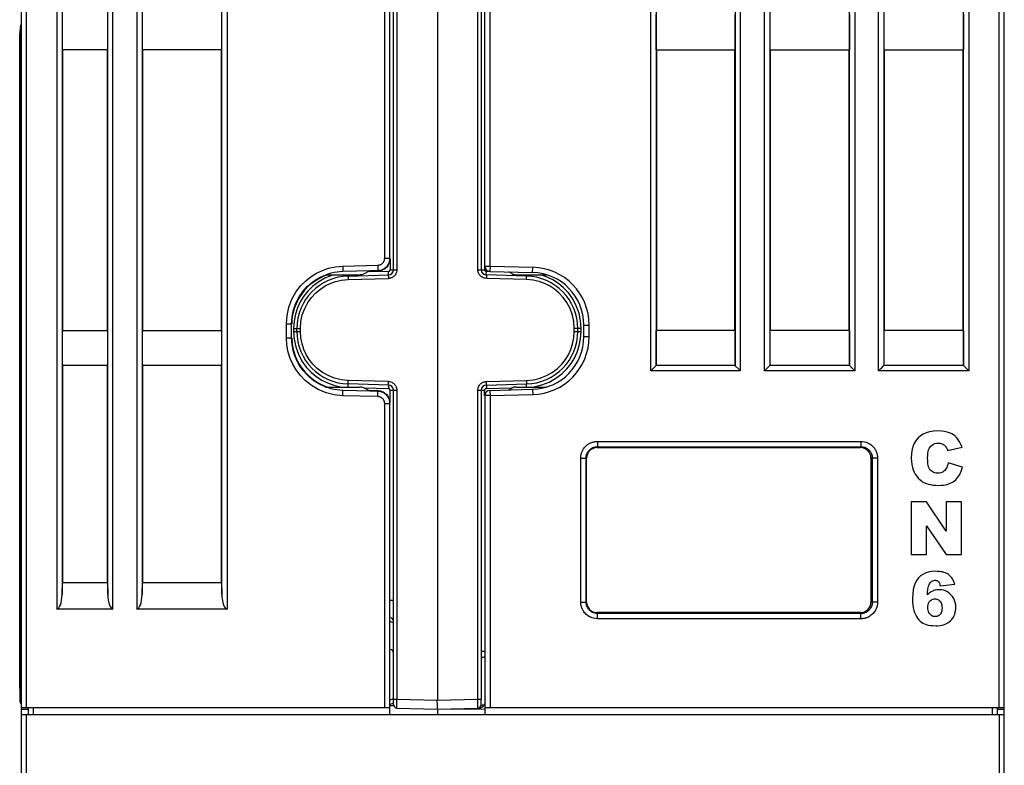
# Model space of a CAD drawing. Header units: millimetres. Extents: x -536 to 1170, y -857 to -283.
# Tile 7 of 38: x 518 to 575, y -749 to -707. Entities that reach past the tile are written whole.
import ezdxf

# ---------------------------------------------------------------- set-up
doc = ezdxf.new("R2010")
doc.units = ezdxf.units.MM
doc.header["$LTSCALE"] = 30.734
doc.layers.get('0').update_dxf_attribs({"linetype": 'CONTINUOUS'})
doc.layers.add('02___PRT_ALL_AXES', color=7, linetype='CONTINUOUS')
doc.layers.add('ECAD_05041022', color=7, linetype='CONTINUOUS')

msp = doc.modelspace()

# ---------------------------------------------------------------- linework, layer by layer
at = {"linetype": 'Continuous'}
for p, q in [((574.528, -762.861), (574.528, -591.161)), ((518.528, -762.861), (518.528, -595.392)), ((518.828, -745.761), (518.828, -595.392)), ((574.228, -745.761), (574.228, -595.242)), ((520.549, -598.791), (520.549, -740.161)), ((523.747, -740.161), (523.747, -598.791)), ((525.109, -598.791), (525.109, -740.161)), ((530.247, -598.791), (530.247, -740.161)), ((554.387, -726.591), (554.387, -598.791)), ((559.489, -598.791), (559.489, -726.591)), ((520.848, -599.613), (520.848, -739.34)), ((523.448, -739.34), (523.448, -599.613)), ((525.408, -599.613), (525.408, -739.34)), ((529.948, -739.34), (529.948, -599.613)), ((554.686, -599.613), (554.686, -726.292)), ((559.19, -599.613), (559.19, -726.292)), ((539.728, -720.825), (539.728, -687.422)), ((544.728, -687.422), (544.728, -720.825)), ((539.925, -688.149), (539.925, -720.825)), ((544.532, -720.825), (544.532, -688.149)), ((560.869, -726.591), (560.869, -688.291)), ((561.168, -688.291), (561.168, -726.292)), ((565.708, -726.292), (565.708, -688.291)), ((566.007, -688.291), (566.007, -726.591)), ((567.369, -726.591), (567.369, -688.291)), ((567.668, -688.291), (567.668, -726.292)), ((572.208, -726.292), (572.208, -688.291)), ((572.507, -688.291), (572.507, -726.591)), ((539.228, -720.166), (539.228, -693.452)), ((539.528, -720.166), (539.528, -693.452)), ((544.928, -720.621), (544.928, -693.454)), ((545.228, -720.621), (545.228, -693.454)), ((520.851, -706.291), (520.851, -708.291)), ((523.446, -708.291), (523.446, -706.291)), ((525.411, -706.291), (525.411, -708.291)), ((529.946, -708.291), (529.946, -706.291)), ((554.688, -708.291), (554.688, -706.291)), ((559.188, -708.291), (559.188, -706.291)), ((561.171, -706.291), (561.171, -708.291)), ((565.706, -706.291), (565.706, -708.291)), ((567.671, -706.291), (567.671, -708.291)), ((572.206, -706.291), (572.206, -708.291)), ((518.434, -707.483), (518.5, -706.905)), ((518.436, -707.449), (518.502, -706.871)), ((518.502, -706.876), (518.5, -706.905)), ((518.5, -706.905), (518.502, -706.876)), ((518.5, -745.433), (518.5, -706.905)), ((518.502, -706.871), (518.502, -706.876)), ((518.434, -707.483), (518.436, -707.449)), ((518.434, -707.483), (518.434, -707.483)), ((518.434, -744.691), (518.434, -707.483)), ((523.446, -708.291), (520.851, -708.291)), ((520.868, -708.291), (520.868, -724.291)), ((523.428, -724.291), (523.428, -708.291)), ((529.946, -708.291), (525.411, -708.291)), ((525.428, -708.291), (525.428, -724.291)), ((529.928, -724.291), (529.928, -708.291)), ((554.688, -708.291), (559.188, -708.291)), ((554.706, -708.291), (554.706, -724.291)), ((559.171, -724.291), (559.171, -708.291)), ((561.171, -708.291), (565.706, -708.291)), ((561.188, -708.291), (561.188, -724.291)), ((565.688, -724.291), (565.688, -708.291)), ((567.671, -708.291), (572.206, -708.291)), ((567.688, -708.291), (567.688, -724.291)), ((572.188, -724.291), (572.188, -708.291)), ((539.228, -720.166), (539.528, -720.166)), ((539.533, -720.202), (539.533, -720.825)), ((535.676, -720.862), (536.028, -720.742)), ((536.028, -720.742), (536.418, -720.661)), ((536.418, -720.661), (536.842, -720.618)), ((536.842, -720.618), (538.839, -720.566)), ((536.842, -720.618), (536.85, -720.918)), ((538.839, -720.566), (538.846, -720.866)), ((539.431, -720.561), (539.4, -720.609)), ((544.923, -720.621), (544.923, -720.825)), ((544.928, -720.621), (545.228, -720.621)), ((545.228, -720.621), (545.22, -720.921)), ((545.228, -720.621), (547.665, -720.685)), ((547.657, -720.985), (547.665, -720.685)), ((535.348, -721.02), (535.676, -720.862)), ((535.867, -721.111), (537.81, -721.111)), ((536.85, -720.918), (538.395, -720.878)), ((537.15, -721.185), (539.436, -721.125)), ((537.151, -721.385), (539.438, -721.325)), ((538.034, -721.058), (538.395, -720.878)), ((539.436, -720.925), (538.238, -720.956)), ((538.396, -720.877), (538.846, -720.866)), ((538.846, -720.905), (538.397, -720.917)), ((538.846, -720.866), (538.846, -720.905)), ((538.904, -720.902), (538.846, -720.905)), ((539.478, -721.322), (539.438, -721.325)), ((539.533, -720.825), (539.925, -720.825)), ((544.532, -720.825), (544.923, -720.825)), ((544.534, -720.867), (544.532, -720.825)), ((547.305, -721.385), (545.019, -721.325)), ((545.22, -720.93), (545.02, -720.925)), ((547.307, -721.185), (545.02, -721.125)), ((545.021, -721.152), (545.021, -721.183)), ((545.22, -720.921), (547.657, -720.985)), ((546.463, -721.045), (546.294, -720.949)), ((546.711, -721.111), (548.444, -721.111)), ((536.777, -721.424), (537.151, -721.385)), ((533.628, -723.919), (533.666, -723.43)), ((534.142, -723.356), (534.067, -723.753)), ((533.628, -723.919), (533.928, -723.919)), ((533.628, -724.703), (533.628, -723.919)), ((533.928, -724.703), (533.928, -723.919)), ((533.947, -723.628), (533.93, -723.919)), ((534.067, -723.753), (534.033, -724.184)), ((534.425, -724.184), (534.455, -723.784)), ((550.578, -723.984), (550.878, -723.984)), ((550.578, -724.639), (550.578, -723.984)), ((550.878, -724.639), (550.878, -723.984)), ((520.851, -724.291), (523.446, -724.291)), ((520.851, -724.291), (520.851, -726.291)), ((523.446, -726.291), (523.446, -724.291)), ((525.411, -724.291), (529.946, -724.291)), ((525.411, -724.291), (525.411, -726.291)), ((529.946, -726.291), (529.946, -724.291)), ((533.628, -724.703), (533.928, -724.703)), ((533.66, -725.128), (533.628, -724.703)), ((533.931, -724.703), (533.95, -725.024)), ((534.033, -724.184), (534.425, -724.184)), ((534.033, -724.184), (534.033, -724.339)), ((534.033, -724.339), (534.425, -724.339)), ((534.033, -724.339), (534.066, -724.789)), ((534.228, -724.339), (534.228, -724.184)), ((534.425, -724.339), (534.425, -724.184)), ((534.454, -724.714), (534.425, -724.339)), ((550.578, -724.639), (550.878, -724.639)), ((559.188, -724.291), (554.688, -724.291)), ((554.688, -726.291), (554.688, -724.291)), ((559.188, -726.291), (559.188, -724.291)), ((565.706, -724.291), (561.171, -724.291)), ((561.171, -724.291), (561.171, -726.291)), ((565.706, -724.291), (565.706, -726.291)), ((572.206, -724.291), (567.671, -724.291)), ((567.671, -724.291), (567.671, -726.291)), ((572.206, -724.291), (572.206, -726.291)), ((534.066, -724.789), (534.157, -725.22)), ((523.446, -726.291), (520.851, -726.291)), ((520.868, -726.291), (520.868, -738.661)), ((523.428, -738.661), (523.428, -726.291)), ((529.946, -726.291), (525.411, -726.291)), ((525.428, -726.291), (525.428, -738.661)), ((529.928, -738.661), (529.928, -726.291)), ((559.188, -726.291), (554.688, -726.291)), ((559.222, -726.324), (559.381, -726.483)), ((565.706, -726.291), (561.171, -726.291)), ((565.74, -726.324), (565.899, -726.483)), ((572.206, -726.291), (567.671, -726.291)), ((572.24, -726.324), (572.399, -726.483)), ((559.489, -726.591), (554.387, -726.591)), ((566.007, -726.591), (560.869, -726.591)), ((572.507, -726.591), (567.369, -726.591)), ((535.867, -727.511), (537.81, -727.511)), ((536.325, -727.407), (536.72, -727.493)), ((537.151, -727.138), (536.752, -727.097)), ((539.436, -727.398), (537.15, -727.338)), ((539.438, -727.198), (537.151, -727.138)), ((544.978, -727.2), (545.019, -727.198)), ((545.019, -727.198), (547.305, -727.138)), ((545.02, -727.398), (547.307, -727.338)), ((546.711, -727.511), (548.444, -727.511)), ((535.892, -727.838), (535.447, -727.651)), ((536.354, -727.954), (535.892, -727.838)), ((536.842, -728.004), (536.354, -727.954)), ((536.842, -728.004), (536.85, -727.704)), ((538.839, -728.056), (536.842, -728.004)), ((538.395, -727.745), (536.85, -727.704)), ((538.034, -727.561), (539.436, -727.597)), ((538.395, -727.745), (538.034, -727.564)), ((538.846, -727.757), (538.396, -727.745)), ((538.397, -727.705), (538.846, -727.717)), ((538.839, -728.056), (538.846, -727.757)), ((538.846, -727.717), (538.846, -727.757)), ((538.907, -727.761), (538.846, -727.757)), ((539.255, -727.902), (539.216, -727.874)), ((539.391, -728.001), (539.431, -728.061)), ((539.473, -728.147), (539.431, -728.061)), ((539.533, -727.697), (539.925, -727.697)), ((539.533, -728.42), (539.533, -727.697)), ((539.728, -745.301), (539.728, -727.697)), ((539.923, -727.655), (539.925, -727.697)), ((539.925, -727.697), (539.925, -745.301)), ((544.532, -727.697), (544.923, -727.697)), ((544.532, -745.301), (544.532, -727.697)), ((544.728, -727.697), (544.728, -745.301)), ((544.923, -728.001), (544.923, -727.697)), ((545.228, -728.001), (544.928, -728.001)), ((544.928, -728.001), (544.928, -746.161)), ((545.02, -727.597), (546.462, -727.56)), ((545.22, -727.701), (547.657, -727.638)), ((545.22, -727.701), (545.228, -728.001)), ((545.228, -728.001), (547.665, -727.938)), ((545.228, -728.001), (545.228, -745.761)), ((546.294, -727.673), (546.463, -727.577)), ((547.657, -727.638), (547.665, -727.938)), ((539.228, -728.457), (539.528, -728.457)), ((539.228, -745.761), (539.228, -728.457)), ((539.504, -728.236), (539.473, -728.147)), ((539.528, -746.161), (539.528, -728.457)), ((551.348, -730.612), (566.351, -730.605)), ((551.348, -730.612), (551.348, -730.912)), ((551.348, -730.912), (566.351, -730.904)), ((566.351, -730.904), (566.328, -730.961)), ((566.351, -730.605), (566.351, -730.904)), ((551.348, -730.912), (551.328, -730.961)), ((551.328, -730.961), (566.328, -730.961)), ((571.299, -731.125), (572.118, -730.943)), ((550.399, -731.561), (550.728, -731.561)), ((550.399, -739.761), (550.399, -731.561)), ((550.699, -739.761), (550.699, -731.561)), ((550.728, -739.761), (550.728, -731.561)), ((567.308, -731.561), (566.928, -731.561)), ((566.928, -731.561), (566.928, -739.761)), ((567.008, -731.561), (567.008, -739.761)), ((567.308, -731.561), (567.308, -739.761)), ((572.146, -732.079), (571.334, -731.833)), ((570.094, -734.061), (569.228, -734.061)), ((569.228, -734.061), (569.228, -737.061)), ((571.223, -735.723), (570.094, -734.061)), ((572.097, -734.061), (571.223, -734.061)), ((571.223, -734.061), (571.223, -735.723)), ((572.097, -737.061), (572.097, -734.061)), ((570.1, -735.416), (571.223, -737.061)), ((570.1, -737.061), (570.1, -735.416)), ((569.228, -737.061), (570.1, -737.061)), ((571.223, -737.061), (572.097, -737.061)), ((520.848, -739.34), (520.868, -738.661)), ((523.428, -738.661), (520.868, -738.661)), ((523.428, -738.661), (523.448, -739.34)), ((525.408, -739.34), (525.428, -738.661)), ((529.928, -738.661), (525.428, -738.661)), ((529.928, -738.661), (529.948, -739.34)), ((570.878, -738.839), (571.707, -738.736)), ((539.533, -739.656), (539.728, -739.656)), ((550.399, -739.761), (550.728, -739.761)), ((567.308, -739.761), (566.928, -739.761)), ((523.747, -740.161), (520.549, -740.161)), ((530.247, -740.161), (525.109, -740.161)), ((566.328, -740.361), (551.328, -740.361)), ((551.348, -740.411), (551.328, -740.361)), ((566.351, -740.418), (551.348, -740.411)), ((551.348, -740.71), (551.348, -740.411)), ((566.351, -740.418), (566.328, -740.361)), ((566.351, -740.718), (566.351, -740.418)), ((566.351, -740.718), (551.348, -740.71)), ((518.434, -744.691), (518.434, -744.691)), ((518.5, -745.433), (518.458, -745.39)), ((518.468, -745.468), (518.458, -745.39)), ((518.498, -745.54), (518.468, -745.468)), ((518.528, -745.761), (539.528, -745.761)), ((518.528, -745.872), (518.928, -745.872)), ((518.928, -746.161), (518.928, -745.761)), ((519.228, -746.161), (519.228, -745.761)), ((539.528, -745.652), (539.728, -745.651)), ((544.928, -745.761), (574.528, -745.761)), ((573.828, -745.761), (573.828, -746.161)), ((574.128, -745.761), (574.128, -746.161)), ((574.128, -745.872), (574.528, -745.872)), ((518.528, -746.161), (574.528, -746.161)), ((518.828, -763.161), (518.828, -746.161)), ((574.228, -746.161), (574.228, -763.161))]:
    msp.add_line(p, q, dxfattribs=at)
for points in [[(518.436, -707.449), (518.435, -707.455), (518.435, -707.462), (518.434, -707.468), (518.434, -707.474), (518.434, -707.48), (518.434, -707.483)], [(538.839, -720.566), (538.866, -720.564), (538.894, -720.561), (538.922, -720.555), (538.951, -720.547), (538.981, -720.536), (539.011, -720.522), (539.041, -720.504), (539.071, -720.484), (539.098, -720.461), (539.122, -720.437), (539.143, -720.413), (539.16, -720.389), (539.175, -720.365), (539.188, -720.341), (539.199, -720.317), (539.208, -720.291), (539.216, -720.264), (539.222, -720.234), (539.226, -720.202), (539.228, -720.166)], [(539.431, -720.561), (539.473, -720.475), (539.504, -720.386), (539.522, -720.295), (539.528, -720.202)], [(539.518, -720.286), (539.525, -720.228), (539.528, -720.166)], [(539.208, -720.794), (539.169, -720.817), (539.13, -720.837), (539.09, -720.855), (539.048, -720.87), (539.004, -720.883), (538.956, -720.894), (538.904, -720.902)], [(539.043, -720.832), (539.095, -720.813), (539.148, -720.788), (539.202, -720.758), (539.253, -720.722)], [(539.4, -720.609), (539.365, -720.654), (539.327, -720.696), (539.288, -720.734), (539.248, -720.766), (539.208, -720.794)], [(539.253, -720.722), (539.3, -720.682), (539.343, -720.64), (539.379, -720.598)], [(539.379, -720.598), (539.41, -720.556), (539.435, -720.514), (539.458, -720.472), (539.477, -720.429), (539.493, -720.385), (539.507, -720.337), (539.518, -720.286)], [(533.666, -723.43), (533.769, -722.964), (533.945, -722.514), (534.172, -722.103), (534.44, -721.751), (534.733, -721.453), (535.033, -721.213), (535.348, -721.02)], [(533.928, -723.919), (533.956, -723.511), (534.038, -723.113), (534.174, -722.728), (534.356, -722.373), (534.572, -722.061), (534.811, -721.792), (535.06, -721.57), (535.319, -721.385), (535.59, -721.232), (535.866, -721.111)], [(535.469, -721.338), (535.166, -721.531), (534.894, -721.754), (534.66, -721.996), (534.464, -722.249), (534.306, -722.503), (534.178, -722.763), (534.076, -723.031), (533.998, -723.315), (533.947, -723.628)], [(535.999, -721.111), (535.792, -721.182), (535.469, -721.338)], [(536.271, -721.132), (535.856, -721.297), (535.473, -721.511)], [(535.867, -721.111), (536.026, -721.056), (536.187, -721.01), (536.35, -720.973), (536.516, -720.946), (536.682, -720.927), (536.85, -720.918)], [(537.15, -721.185), (537.149, -721.192), (537.149, -721.211), (537.149, -721.243), (537.149, -721.285), (537.15, -721.333), (537.151, -721.385)], [(537.152, -721.111), (537.152, -721.126), (537.152, -721.158), (537.151, -721.178), (537.15, -721.185)], [(538.846, -720.866), (538.894, -720.863), (538.943, -720.856), (538.992, -720.846), (539.043, -720.832)], [(539.436, -721.125), (539.435, -721.132), (539.435, -721.152), (539.435, -721.183), (539.436, -721.225), (539.436, -721.273), (539.438, -721.325)], [(539.436, -720.925), (539.445, -720.924), (539.455, -720.923), (539.464, -720.92), (539.473, -720.917), (539.482, -720.912), (539.491, -720.907), (539.499, -720.9), (539.507, -720.893), (539.514, -720.884), (539.52, -720.874)], [(539.436, -721.125), (539.437, -721.118), (539.437, -721.098), (539.438, -721.066), (539.437, -721.025), (539.437, -720.977), (539.436, -720.925)], [(539.861, -721.069), (539.832, -721.115), (539.8, -721.155), (539.766, -721.19), (539.732, -721.219), (539.697, -721.244), (539.662, -721.265), (539.627, -721.282), (539.591, -721.297), (539.554, -721.308), (539.517, -721.316), (539.478, -721.322)], [(539.52, -720.874), (539.526, -720.864), (539.53, -720.852), (539.532, -720.839), (539.533, -720.825)], [(539.925, -720.825), (539.919, -720.894), (539.907, -720.958), (539.886, -721.017), (539.861, -721.069)], [(544.778, -721.256), (544.734, -721.226), (544.694, -721.194), (544.661, -721.161), (544.633, -721.126), (544.608, -721.091), (544.588, -721.056), (544.571, -721.02), (544.558, -720.984), (544.547, -720.946), (544.539, -720.908), (544.534, -720.867)], [(545.019, -721.325), (544.95, -721.317), (544.887, -721.304), (544.83, -721.282), (544.778, -721.256)], [(544.923, -720.825), (544.923, -720.835), (544.925, -720.844), (544.927, -720.854)], [(544.927, -720.854), (544.93, -720.863), (544.935, -720.872), (544.94, -720.881), (544.946, -720.889), (544.954, -720.897), (544.962, -720.904), (544.972, -720.911)], [(544.972, -720.911), (544.982, -720.916), (544.994, -720.921), (545.007, -720.923), (545.02, -720.925)], [(545.02, -721.125), (545.019, -721.118), (545.018, -721.098), (545.018, -721.066), (545.018, -721.025), (545.019, -720.977), (545.02, -720.925)], [(545.021, -721.183), (545.021, -721.225), (545.02, -721.273), (545.019, -721.325)], [(545.02, -721.125), (545.021, -721.132), (545.021, -721.152)], [(535.473, -721.511), (535.137, -721.767), (534.846, -722.053), (534.609, -722.35), (534.416, -722.665), (534.259, -722.997), (534.142, -723.356)], [(534.455, -723.784), (534.536, -723.403), (534.67, -723.039), (534.848, -722.703), (535.066, -722.402), (535.311, -722.14), (535.566, -721.926), (535.838, -721.751), (536.124, -721.607), (536.433, -721.498), (536.777, -721.424)], [(535.866, -727.511), (535.479, -727.332), (535.137, -727.112), (534.843, -726.862), (534.597, -726.593), (534.4, -726.319), (534.24, -726.037), (534.113, -725.742), (534.017, -725.427), (533.952, -725.078), (533.928, -724.703)], [(536.752, -727.097), (536.374, -727.006), (536.014, -726.862), (535.682, -726.675), (535.387, -726.45), (535.132, -726.199), (534.924, -725.937), (534.756, -725.661), (534.62, -725.372), (534.519, -725.059), (534.454, -724.714)], [(535.447, -727.651), (535.042, -727.413), (534.698, -727.136), (534.408, -726.835), (534.176, -726.528), (533.991, -726.208), (533.841, -725.876), (533.731, -725.521), (533.66, -725.128)], [(533.95, -725.024), (534.016, -725.381), (534.123, -725.726), (534.27, -726.053), (534.456, -726.361), (534.671, -726.639), (534.906, -726.879), (535.154, -727.082), (535.403, -727.247)], [(534.157, -725.22), (534.311, -725.639), (534.516, -726.028), (534.763, -726.371), (535.04, -726.669), (535.331, -726.914), (535.642, -727.115)], [(554.543, -726.435), (554.654, -726.324), (554.674, -726.303), (554.686, -726.292)], [(559.19, -726.292), (559.202, -726.303), (559.222, -726.324)], [(561.026, -726.435), (561.136, -726.324), (561.157, -726.303), (561.168, -726.292)], [(565.708, -726.292), (565.719, -726.303), (565.74, -726.324)], [(567.526, -726.435), (567.636, -726.324), (567.657, -726.303), (567.668, -726.292)], [(572.208, -726.292), (572.219, -726.303), (572.24, -726.324)], [(554.387, -726.591), (554.443, -726.536), (554.495, -726.483), (554.543, -726.435)], [(559.381, -726.483), (559.433, -726.536), (559.489, -726.591)], [(560.869, -726.591), (560.926, -726.536), (560.978, -726.483), (561.026, -726.435)], [(565.899, -726.483), (565.951, -726.536), (566.007, -726.591)], [(567.369, -726.591), (567.426, -726.536), (567.478, -726.483), (567.526, -726.435)], [(572.399, -726.483), (572.451, -726.536), (572.507, -726.591)], [(535.403, -727.247), (535.659, -727.382), (535.924, -727.491), (535.991, -727.511)], [(535.642, -727.115), (535.969, -727.281), (536.325, -727.407)], [(536.85, -727.704), (536.682, -727.695), (536.516, -727.677), (536.35, -727.649), (536.187, -727.612), (536.026, -727.566), (535.867, -727.511)], [(537.15, -727.338), (537.149, -727.331), (537.149, -727.311), (537.149, -727.279), (537.149, -727.238), (537.15, -727.189), (537.151, -727.138)], [(537.15, -727.538), (537.151, -727.486), (537.152, -727.438), (537.152, -727.396), (537.152, -727.365), (537.151, -727.345), (537.15, -727.338)], [(539.436, -727.398), (539.435, -727.391), (539.435, -727.371), (539.435, -727.339), (539.436, -727.298), (539.436, -727.249), (539.438, -727.198)], [(539.436, -727.398), (539.437, -727.404), (539.438, -727.424), (539.438, -727.456), (539.438, -727.498), (539.437, -727.546), (539.436, -727.597)], [(539.438, -727.198), (539.506, -727.205), (539.569, -727.219), (539.626, -727.24), (539.678, -727.266)], [(539.678, -727.266), (539.723, -727.296), (539.762, -727.328), (539.795, -727.362), (539.824, -727.396), (539.848, -727.431), (539.868, -727.466), (539.885, -727.502), (539.899, -727.539), (539.91, -727.576), (539.918, -727.615), (539.923, -727.655)], [(544.532, -727.697), (544.537, -727.628), (544.55, -727.564), (544.57, -727.506), (544.595, -727.453)], [(544.595, -727.453), (544.624, -727.407), (544.656, -727.367), (544.69, -727.332), (544.724, -727.303), (544.759, -727.278), (544.794, -727.257), (544.83, -727.24), (544.866, -727.226), (544.902, -727.214), (544.94, -727.206), (544.978, -727.2)], [(545.02, -727.398), (545.021, -727.391), (545.021, -727.371), (545.021, -727.339), (545.021, -727.298), (545.02, -727.249), (545.019, -727.198)], [(545.02, -727.398), (545.019, -727.404), (545.019, -727.424), (545.019, -727.456), (545.019, -727.498), (545.019, -727.546), (545.02, -727.597)], [(539.228, -728.457), (539.227, -728.431), (539.225, -728.406), (539.221, -728.381), (539.215, -728.356), (539.208, -728.331), (539.199, -728.306), (539.187, -728.281), (539.174, -728.255), (539.157, -728.229), (539.138, -728.204), (539.117, -728.18), (539.095, -728.158), (539.072, -728.139), (539.05, -728.123), (539.028, -728.11), (539.005, -728.098), (538.983, -728.087), (538.959, -728.078), (538.933, -728.07), (538.905, -728.064), (538.873, -728.059), (538.839, -728.056)], [(538.846, -727.717), (538.891, -727.72), (538.937, -727.725), (538.984, -727.734), (539.033, -727.747)], [(539.216, -727.874), (539.177, -727.85), (539.138, -727.829), (539.098, -727.811), (539.056, -727.795), (539.011, -727.781), (538.962, -727.769), (538.907, -727.761)], [(539.033, -727.747), (539.083, -727.765), (539.135, -727.788), (539.189, -727.817), (539.243, -727.853), (539.296, -727.896), (539.346, -727.945), (539.391, -728.001)], [(539.371, -728.014), (539.334, -727.972), (539.294, -727.934), (539.255, -727.902)], [(539.493, -728.237), (539.477, -728.193), (539.457, -728.149), (539.433, -728.104), (539.404, -728.059), (539.371, -728.014)], [(539.485, -727.612), (539.474, -727.606), (539.462, -727.602), (539.45, -727.599), (539.436, -727.597)], [(539.533, -727.697), (539.533, -727.688), (539.531, -727.678), (539.529, -727.669), (539.526, -727.659), (539.522, -727.65), (539.516, -727.642), (539.51, -727.633), (539.503, -727.625), (539.494, -727.618), (539.485, -727.612)], [(544.936, -727.648), (544.931, -727.659), (544.927, -727.671), (544.924, -727.684), (544.923, -727.697)], [(544.992, -727.602), (544.983, -727.606), (544.974, -727.61), (544.966, -727.615), (544.957, -727.622), (544.95, -727.629), (544.942, -727.638), (544.936, -727.648)], [(545.02, -727.597), (545.011, -727.598), (545.002, -727.6), (544.992, -727.602)], [(539.528, -728.457), (539.527, -728.412), (539.522, -728.367), (539.515, -728.324), (539.506, -728.281), (539.493, -728.237)], [(539.528, -728.42), (539.522, -728.327), (539.504, -728.236)], [(570.744, -730.01), (570.489, -730.026), (570.263, -730.063), (570.069, -730.122), (569.901, -730.201), (569.751, -730.297), (569.623, -730.411)], [(571.634, -730.24), (571.532, -730.176), (571.412, -730.121), (571.276, -730.075), (571.12, -730.04), (570.943, -730.019), (570.744, -730.01)], [(572.118, -730.943), (572.054, -730.78), (571.983, -730.636), (571.905, -730.512), (571.82, -730.406), (571.73, -730.315), (571.634, -730.24)], [(550.399, -731.561), (550.406, -731.456), (550.421, -731.357), (550.446, -731.267), (550.478, -731.184), (550.514, -731.108), (550.556, -731.039), (550.6, -730.978), (550.646, -730.922), (550.694, -730.874), (550.742, -730.831), (550.79, -730.793), (550.838, -730.761), (550.884, -730.733), (550.93, -730.71), (550.974, -730.689), (551.017, -730.672), (551.057, -730.658), (551.097, -730.646), (551.135, -730.636), (551.174, -730.628), (551.214, -730.622), (551.256, -730.616), (551.301, -730.613), (551.348, -730.612)], [(566.351, -730.605), (566.458, -730.612), (566.558, -730.628), (566.65, -730.653), (566.735, -730.685), (566.811, -730.723), (566.881, -730.765), (566.943, -730.81), (566.998, -730.857), (567.047, -730.905), (567.09, -730.954), (567.127, -731.002), (567.16, -731.051), (567.187, -731.097), (567.211, -731.143), (567.231, -731.188), (567.248, -731.23), (567.262, -731.271), (567.274, -731.311), (567.284, -731.349), (567.292, -731.388), (567.298, -731.428), (567.303, -731.469), (567.307, -731.514), (567.308, -731.561)], [(566.351, -730.904), (566.424, -730.909), (566.493, -730.92), (566.556, -730.938), (566.614, -730.96), (566.668, -730.986), (566.715, -731.015), (566.758, -731.046), (566.796, -731.078), (566.829, -731.11), (566.858, -731.144), (566.884, -731.177), (566.906, -731.21), (566.925, -731.242), (566.941, -731.274), (566.955, -731.305), (566.967, -731.334), (566.977, -731.362), (566.985, -731.39), (566.992, -731.416), (566.997, -731.443), (567.002, -731.47), (567.005, -731.499), (567.007, -731.529), (567.008, -731.561)], [(569.623, -730.411), (569.511, -730.54), (569.416, -730.691), (569.338, -730.862), (569.28, -731.06), (569.243, -731.292), (569.228, -731.555)], [(570.283, -730.957), (570.345, -730.879), (570.413, -730.816), (570.486, -730.768), (570.569, -730.733), (570.663, -730.712), (570.767, -730.704)], [(570.767, -730.704), (570.813, -730.706), (570.857, -730.711), (570.899, -730.719), (570.94, -730.73), (570.98, -730.745), (571.018, -730.762)], [(571.018, -730.762), (571.053, -730.782), (571.086, -730.804), (571.119, -730.829), (571.15, -730.858), (571.179, -730.89), (571.208, -730.925)], [(550.699, -731.561), (550.703, -731.49), (550.714, -731.423), (550.731, -731.36), (550.753, -731.303), (550.778, -731.251), (550.806, -731.204), (550.837, -731.161), (550.868, -731.124), (550.9, -731.091), (550.933, -731.062), (550.966, -731.037), (550.998, -731.014), (551.031, -730.995), (551.062, -730.979), (551.092, -730.965), (551.122, -730.953), (551.15, -730.943), (551.177, -730.935), (551.203, -730.928), (551.23, -730.923), (551.257, -730.918), (551.286, -730.915), (551.316, -730.913), (551.348, -730.912)], [(570.157, -731.549), (570.162, -731.41), (570.173, -731.289), (570.192, -731.184), (570.217, -731.095), (570.247, -731.019), (570.283, -730.957)], [(571.208, -730.925), (571.223, -730.947), (571.238, -730.974), (571.253, -731.005), (571.269, -731.04), (571.284, -731.08), (571.299, -731.125)], [(569.228, -731.555), (569.236, -731.751), (569.257, -731.929), (569.29, -732.089), (569.335, -732.231), (569.389, -732.359), (569.453, -732.472)], [(570.308, -732.233), (570.266, -732.172), (570.23, -732.091), (570.199, -731.991), (570.177, -731.869), (570.163, -731.721), (570.157, -731.549)], [(571.334, -731.833), (571.309, -731.931), (571.281, -732.018), (571.248, -732.095), (571.213, -732.161), (571.176, -732.219), (571.136, -732.268)], [(569.453, -732.472), (569.537, -732.594), (569.624, -732.699), (569.712, -732.788), (569.803, -732.862), (569.894, -732.923), (569.988, -732.97)], [(570.734, -732.417), (570.64, -732.41), (570.557, -732.394), (570.484, -732.368), (570.419, -732.333), (570.36, -732.288), (570.308, -732.233)], [(571.136, -732.268), (571.091, -732.311), (571.038, -732.346), (570.977, -732.376), (570.907, -732.398), (570.826, -732.411), (570.734, -732.417)], [(571.888, -732.65), (571.941, -732.577), (571.99, -732.495), (572.035, -732.405), (572.077, -732.306), (572.114, -732.197), (572.146, -732.079)], [(569.988, -732.97), (570.087, -733.011), (570.199, -733.045), (570.324, -733.073), (570.463, -733.094), (570.618, -733.107), (570.787, -733.112)], [(570.787, -733.112), (570.926, -733.108), (571.053, -733.098), (571.168, -733.081), (571.272, -733.058), (571.367, -733.029), (571.45, -732.996)], [(571.45, -732.996), (571.535, -732.953), (571.615, -732.905), (571.689, -732.852), (571.759, -732.792), (571.826, -732.724), (571.888, -732.65)], [(570.587, -738.01), (570.377, -738.024), (570.19, -738.058), (570.027, -738.112), (569.884, -738.186), (569.754, -738.277), (569.639, -738.388)], [(571.152, -738.094), (571.084, -738.07), (571.005, -738.05), (570.918, -738.033), (570.819, -738.021), (570.709, -738.013), (570.587, -738.01)], [(571.497, -738.336), (571.451, -738.286), (571.401, -738.24), (571.346, -738.198), (571.287, -738.16), (571.223, -738.125), (571.152, -738.094)], [(569.639, -738.388), (569.545, -738.507), (569.464, -738.655), (569.396, -738.832), (569.344, -739.042), (569.311, -739.291), (569.298, -739.578)], [(570.143, -739.357), (570.158, -739.194), (570.176, -739.055), (570.195, -738.942), (570.216, -738.85), (570.239, -738.778), (570.263, -738.726)], [(570.263, -738.726), (570.307, -738.661), (570.353, -738.608), (570.403, -738.57), (570.456, -738.544), (570.515, -738.527), (570.579, -738.522)], [(570.579, -738.522), (570.616, -738.524), (570.651, -738.53), (570.683, -738.54), (570.713, -738.554), (570.741, -738.572), (570.767, -738.594)], [(570.767, -738.594), (570.79, -738.618), (570.811, -738.649), (570.831, -738.686), (570.849, -738.729), (570.864, -738.78), (570.878, -738.839)], [(571.707, -738.736), (571.679, -738.654), (571.648, -738.578), (571.614, -738.509), (571.577, -738.445), (571.538, -738.388), (571.497, -738.336)], [(570.45, -739.133), (570.4, -739.158), (570.349, -739.188), (570.298, -739.222), (570.247, -739.262), (570.195, -739.306), (570.143, -739.357)], [(570.814, -739.06), (570.743, -739.062), (570.675, -739.069), (570.613, -739.079), (570.555, -739.094), (570.501, -739.112), (570.45, -739.133)], [(571.491, -739.347), (571.394, -739.258), (571.291, -739.186), (571.185, -739.132), (571.071, -739.093), (570.947, -739.069), (570.814, -739.06)], [(551.348, -740.71), (551.242, -740.703), (551.145, -740.688), (551.054, -740.663), (550.971, -740.632), (550.895, -740.595), (550.827, -740.554), (550.765, -740.51), (550.71, -740.464), (550.661, -740.416), (550.618, -740.368), (550.581, -740.32), (550.549, -740.272), (550.521, -740.226), (550.497, -740.18), (550.476, -740.136), (550.459, -740.093), (550.445, -740.053), (550.433, -740.013), (550.423, -739.974), (550.415, -739.935), (550.408, -739.895), (550.403, -739.853), (550.4, -739.809), (550.399, -739.761)], [(551.348, -740.411), (551.277, -740.407), (551.21, -740.395), (551.147, -740.378), (551.09, -740.357), (551.038, -740.331), (550.991, -740.303), (550.949, -740.273), (550.911, -740.242), (550.878, -740.209), (550.849, -740.177), (550.824, -740.144), (550.802, -740.111), (550.782, -740.079), (550.766, -740.048), (550.752, -740.017), (550.74, -739.988), (550.73, -739.96), (550.722, -739.933), (550.716, -739.906), (550.71, -739.88), (550.705, -739.852), (550.702, -739.824), (550.7, -739.793), (550.699, -739.761)], [(567.008, -739.761), (567.004, -739.834), (566.993, -739.902), (566.975, -739.966), (566.953, -740.024), (566.927, -740.077), (566.898, -740.125), (566.867, -740.168), (566.835, -740.205), (566.802, -740.239), (566.769, -740.268), (566.736, -740.293), (566.703, -740.316), (566.671, -740.335), (566.639, -740.351), (566.608, -740.365), (566.579, -740.377), (566.55, -740.387), (566.523, -740.395), (566.496, -740.401), (566.47, -740.407), (566.442, -740.411), (566.414, -740.415), (566.383, -740.417), (566.351, -740.418)], [(567.308, -739.761), (567.301, -739.868), (567.285, -739.968), (567.26, -740.06), (567.227, -740.144), (567.19, -740.221), (567.148, -740.29), (567.103, -740.352), (567.056, -740.408), (567.008, -740.457), (566.959, -740.5), (566.911, -740.537), (566.863, -740.569), (566.816, -740.597), (566.77, -740.621), (566.725, -740.641), (566.683, -740.658), (566.642, -740.672), (566.602, -740.684), (566.564, -740.694), (566.525, -740.702), (566.485, -740.708), (566.443, -740.713), (566.398, -740.716), (566.351, -740.718)], [(569.298, -739.578), (569.304, -739.77), (569.318, -739.944), (569.342, -740.1), (569.374, -740.238), (569.413, -740.362), (569.46, -740.47)], [(570.172, -740.073), (570.176, -739.99), (570.187, -739.916), (570.204, -739.852), (570.227, -739.795), (570.255, -739.746), (570.289, -739.704)], [(570.289, -739.704), (570.33, -739.665), (570.374, -739.632), (570.42, -739.608), (570.469, -739.59), (570.523, -739.579), (570.581, -739.576)], [(570.581, -739.576), (570.636, -739.579), (570.688, -739.59), (570.735, -739.608), (570.78, -739.634), (570.823, -739.668), (570.865, -739.709)], [(570.865, -739.709), (570.897, -739.752), (570.925, -739.804), (570.948, -739.862), (570.965, -739.93), (570.976, -740.008), (570.98, -740.095)], [(571.77, -740.073), (571.761, -739.924), (571.737, -739.788), (571.698, -739.665), (571.644, -739.552), (571.575, -739.446), (571.491, -739.347)], [(570.295, -740.455), (570.259, -740.41), (570.23, -740.358), (570.206, -740.3), (570.187, -740.233), (570.176, -740.158), (570.172, -740.073)], [(570.98, -740.095), (570.976, -740.181), (570.966, -740.257), (570.95, -740.323), (570.928, -740.38), (570.901, -740.428), (570.87, -740.468)], [(571.629, -740.615), (571.672, -740.533), (571.707, -740.448), (571.734, -740.361), (571.754, -740.27), (571.766, -740.174), (571.77, -740.073)], [(569.46, -740.47), (569.522, -740.584), (569.588, -740.684), (569.658, -740.77), (569.733, -740.843), (569.812, -740.907), (569.895, -740.959)], [(569.895, -740.959), (569.982, -741.003), (570.081, -741.04), (570.193, -741.07), (570.319, -741.093), (570.461, -741.107), (570.618, -741.112)], [(570.596, -740.593), (570.537, -740.589), (570.482, -740.577), (570.432, -740.559), (570.384, -740.533), (570.338, -740.498), (570.295, -740.455)], [(570.87, -740.468), (570.831, -740.507), (570.789, -740.538), (570.746, -740.562), (570.7, -740.579), (570.649, -740.589), (570.596, -740.593)], [(570.618, -741.112), (570.748, -741.108), (570.867, -741.096), (570.974, -741.078), (571.072, -741.053), (571.16, -741.022), (571.24, -740.987)], [(571.24, -740.987), (571.319, -740.942), (571.391, -740.891), (571.458, -740.834), (571.52, -740.77), (571.577, -740.697), (571.629, -740.615)], [(518.434, -744.691), (518.434, -744.755), (518.435, -744.838)], [(518.434, -744.691), (518.434, -744.738), (518.434, -744.783), (518.435, -744.825), (518.435, -744.866), (518.435, -744.905), (518.436, -744.942), (518.436, -744.978), (518.437, -745.014), (518.438, -745.049)], [(518.435, -744.838), (518.435, -744.918), (518.436, -744.994), (518.438, -745.064), (518.439, -745.128), (518.441, -745.186), (518.443, -745.237)], [(518.438, -745.049), (518.438, -745.083), (518.439, -745.117), (518.44, -745.151), (518.441, -745.184), (518.443, -745.217), (518.444, -745.249), (518.445, -745.279), (518.447, -745.308), (518.449, -745.333), (518.451, -745.355), (518.453, -745.372), (518.455, -745.384), (518.458, -745.39)], [(518.443, -745.237), (518.445, -745.282), (518.447, -745.321), (518.45, -745.355), (518.452, -745.383), (518.455, -745.41), (518.46, -745.438), (518.468, -745.47), (518.482, -745.509), (518.504, -745.551), (518.528, -745.582)]]:
    msp.add_lwpolyline(points, dxfattribs=at)
for centre, radius, start, end in [((545.228, -720.621), 0.3, 180, 268.5), ((547.578, -723.984), 3.3, 0, 88.5), ((537.228, -724.184), 3, 91.5, 180), ((537.81, -720.611), 0.5, 270, 296.5651), ((539.428, -720.825), 0.3, 271.5, 0), ((545.028, -720.825), 0.3, 180.0138, 268.5), ((546.711, -720.611), 0.5, 240.2551, 270), ((547.578, -723.984), 3, 0, 88.5), ((537.228, -724.339), 3, 180, 268.5), ((547.578, -724.639), 3, 271.5, 0), ((547.578, -724.639), 3.3, 271.5, 0), ((537.81, -728.011), 0.5, 63.4349, 90), ((539.428, -727.697), 0.3, 0.0138, 88.5), ((545.028, -727.697), 0.3, 91.5, 180), ((546.711, -728.011), 0.5, 90, 119.7449), ((545.228, -728.001), 0.3, 91.5, 180), ((539.528, -740.856), 0.2, 0, 88.5)]:
    msp.add_arc(centre, radius, start, end, dxfattribs=at)
for centre, major_axis, ratio, start_param, end_param in [((554.688, -726.591), (0, 0.3), 0.087489, 0, 0.087266), ((559.188, -726.591), (0, 0.3), 0.087489, -0.087266, 0), ((561.171, -726.591), (0, 0.3), 0.087489, 0, 0.087266), ((565.706, -726.591), (0, 0.3), 0.087489, -0.087266, 0), ((567.671, -726.591), (0, 0.3), 0.087489, 0, 0.087266), ((572.206, -726.591), (0, 0.3), 0.087489, -0.087266, 0), ((551.328, -731.561), (0.6, 0), 1, 1.570796, 3.141593), ((566.328, -731.561), (0.6, 0), 1, 0, 1.570796), ((520.549, -739.261), (0, 0.9), 0.333333, -3.141593, -1.658063), ((523.747, -739.261), (0, 0.9), 0.333333, -4.625123, -3.141593), ((525.109, -739.261), (0, 0.9), 0.333333, -3.141593, -1.658063), ((530.247, -739.261), (0, 0.9), 0.333333, -4.625123, -3.141593), ((551.328, -739.761), (0, 0.6), 1, -4.712389, -3.141593), ((566.328, -739.761), (0, 0.6), 1, -3.141593, -1.570796)]:
    msp.add_ellipse(centre, major_axis=major_axis, ratio=ratio, start_param=start_param, end_param=end_param, dxfattribs=at)
at = {"layer": '02___PRT_ALL_AXES', "linetype": 'Continuous'}
for p, q in [((542.228, -595.173), (542.228, -745.361)), ((547.681, -721.424), (547.305, -721.385)), ((550.032, -724.184), (550.002, -723.786)), ((550.423, -724.184), (550.39, -723.734)), ((550.002, -724.716), (550.032, -724.339)), ((550.423, -724.184), (550.032, -724.184)), ((550.032, -724.339), (550.032, -724.184)), ((550.032, -724.339), (550.423, -724.339)), ((550.228, -724.339), (550.228, -724.184)), ((550.389, -724.769), (550.423, -724.339)), ((550.423, -724.339), (550.423, -724.184)), ((550.314, -725.166), (550.389, -724.769)), ((547.305, -727.138), (547.702, -727.098)), ((547.756, -727.493), (548.185, -727.391)), ((539.584, -740.898), (539.533, -740.894)), ((544.923, -742.585), (544.728, -742.585)), ((539.728, -745.301), (539.925, -745.301)), ((539.728, -745.601), (539.728, -745.301)), ((539.924, -745.379), (539.925, -745.301)), ((539.925, -745.301), (542.228, -745.361)), ((542.228, -745.361), (544.532, -745.301)), ((544.532, -745.301), (544.728, -745.301)), ((544.532, -745.378), (544.532, -745.301)), ((544.728, -745.601), (544.728, -745.301)), ((539.923, -745.801), (542.228, -745.861)), ((542.228, -745.861), (544.533, -745.801)), ((544.929, -745.874), (542.228, -745.885)), ((542.228, -745.885), (542.228, -746.161)), ((544.602, -745.799), (544.535, -745.801))]:
    msp.add_line(p, q, dxfattribs=at)
for points in [[(547.305, -721.111), (547.304, -721.126), (547.305, -721.158), (547.305, -721.178), (547.307, -721.185)], [(547.305, -721.385), (547.306, -721.333), (547.307, -721.285), (547.308, -721.243), (547.308, -721.211), (547.307, -721.192), (547.307, -721.185)], [(550.39, -723.734), (550.299, -723.302), (550.145, -722.883), (549.94, -722.494), (549.693, -722.151), (549.416, -721.853), (549.125, -721.609), (548.814, -721.407), (548.487, -721.242), (548.131, -721.115)], [(550.002, -723.786), (549.922, -723.407), (549.787, -723.041), (549.608, -722.703), (549.392, -722.404), (549.149, -722.143), (548.895, -721.93), (548.624, -721.754), (548.337, -721.609), (548.027, -721.499), (547.681, -721.424)], [(547.702, -727.098), (548.079, -727.008), (548.441, -726.863), (548.774, -726.676), (549.068, -726.452), (549.321, -726.202), (549.528, -725.943), (549.697, -725.667), (549.834, -725.377), (549.936, -725.063), (550.002, -724.716)], [(548.185, -727.391), (548.6, -727.225), (548.984, -727.011), (549.32, -726.755), (549.61, -726.47), (549.847, -726.172), (550.04, -725.857), (550.197, -725.525), (550.314, -725.166)], [(547.307, -727.538), (547.305, -727.486), (547.305, -727.438), (547.304, -727.396), (547.305, -727.365), (547.305, -727.345), (547.307, -727.338)], [(547.305, -727.138), (547.306, -727.189), (547.307, -727.238), (547.308, -727.279), (547.308, -727.311), (547.307, -727.331), (547.307, -727.338)], [(539.728, -740.999), (539.722, -740.972), (539.702, -740.947), (539.671, -740.926), (539.631, -740.909), (539.584, -740.898)], [(544.923, -742.905), (544.872, -742.908), (544.825, -742.914), (544.785, -742.925), (544.754, -742.938), (544.735, -742.953), (544.728, -742.969)], [(539.923, -745.801), (539.923, -745.799), (539.922, -745.794), (539.922, -745.785), (539.922, -745.772), (539.922, -745.755), (539.922, -745.732), (539.922, -745.703), (539.922, -745.667), (539.922, -745.624), (539.922, -745.574), (539.923, -745.516), (539.923, -745.451), (539.924, -745.379)], [(542.224, -745.861), (542.226, -745.852), (542.228, -745.823), (542.228, -745.777), (542.228, -745.715), (542.228, -745.639), (542.228, -745.552), (542.227, -745.459), (542.225, -745.361)], [(544.533, -745.801), (544.534, -745.799), (544.534, -745.794), (544.534, -745.786), (544.534, -745.773), (544.534, -745.755), (544.534, -745.732), (544.534, -745.702), (544.534, -745.666), (544.534, -745.623), (544.534, -745.573), (544.534, -745.515), (544.533, -745.45), (544.532, -745.378)], [(544.602, -745.799), (544.636, -745.796), (544.667, -745.79), (544.697, -745.782), (544.724, -745.772), (544.75, -745.76), (544.773, -745.747)], [(544.877, -745.655), (544.855, -745.654), (544.834, -745.652), (544.815, -745.649), (544.798, -745.646), (544.784, -745.642), (544.771, -745.638), (544.761, -745.634), (544.753, -745.63), (544.746, -745.626), (544.74, -745.622), (544.735, -745.617), (544.731, -745.612), (544.729, -745.607), (544.728, -745.601)], [(544.773, -745.747), (544.795, -745.734), (544.815, -745.719), (544.834, -745.705), (544.85, -745.689), (544.864, -745.673), (544.877, -745.655)], [(544.877, -745.655), (544.888, -745.629), (544.9, -745.604), (544.911, -745.579), (544.923, -745.554)]]:
    msp.add_lwpolyline(points, dxfattribs=at)
for centre, radius, start, end in [((547.228, -724.184), 3, 0, 88.5), ((547.228, -724.339), 3, 271.5, 0), ((539.528, -740.856), 0.2, 29.5, 59), ((539.528, -742.67), 0.2, 0, 88.5), ((539.928, -745.601), 0.2, 180, 268.5), ((544.528, -745.601), 0.2, 271.5, 0)]:
    msp.add_arc(centre, radius, start, end, dxfattribs=at)
at = {"layer": 'ECAD_05041022', "linetype": 'Continuous'}
for p, q in [((539.528, -745.356), (539.728, -745.264)), ((539.728, -745.525), (539.546, -745.605))]:
    msp.add_line(p, q, dxfattribs=at)

doc.saveas('drawing.dxf')
